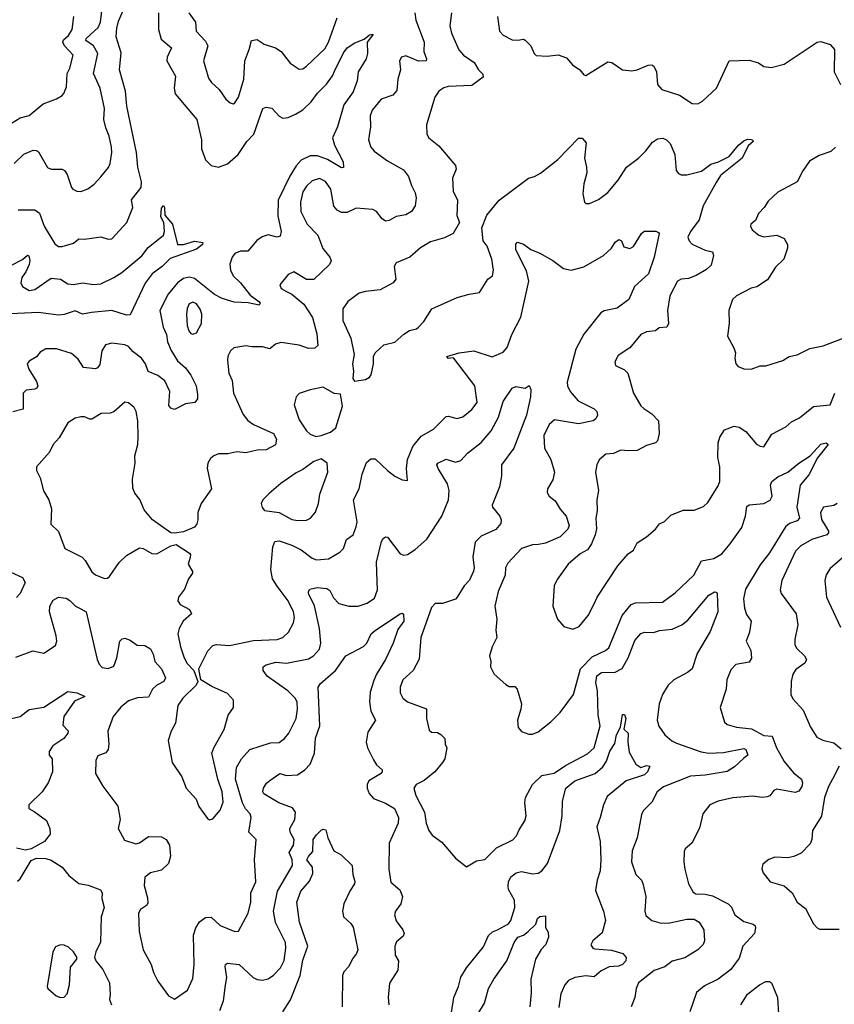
# Model space of a CAD drawing. Extents: x 2199565 to 2323334, y 894172 to 1018966.
# Tile 47 of 256: x 2244233 to 2248668, y 923509 to 928868. Entities that reach past the tile are written whole.
import ezdxf

# ---------------------------------------------------------------- set-up
doc = ezdxf.new("R2010")
doc.units = 0

msp = doc.modelspace()

# ---------------------------------------------------------------- linework, layer by layer
at = {"layer": '0CON10XD'}
for points in [[(2244202.9, 928085), (2244255, 928135.5), (2244307.1, 928157.1), (2244325, 928155.8), (2244335, 928148), (2244385, 928062.9), (2244405, 928054.4), (2244464.4, 928054.4), (2244476.6, 928046.6), (2244491.9, 928025), (2244514.2, 927954.2), (2244522.5, 927945), (2244543.9, 927933.9), (2244565, 927933.8), (2244603, 927947), (2244637.6, 927972.4), (2244675, 928012.5), (2244716.6, 928063.4), (2244725.4, 928084.6), (2244734.5, 928144.5), (2244732.7, 928175), (2244719.5, 928235), (2244701.2, 928278.8), (2244691.8, 928325), (2244694, 928385), (2244671.1, 928495), (2244634.7, 928575), (2244659.1, 928685), (2244635.5, 928725.5), (2244592.5, 928755), (2244594.6, 928765), (2244660, 928825), (2244673.7, 928855), (2244683.6, 928945)], [(2244225, 927833.5), (2244315, 927833.2), (2244340, 927815), (2244366.2, 927745), (2244425, 927647.5), (2244445, 927634.3), (2244465, 927634.4), (2244525, 927652.5), (2244555, 927675.8), (2244585, 927673.5), (2244675, 927685.6), (2244715, 927674.3), (2244735, 927676), (2244816, 927764), (2244848.9, 927845), (2244842.4, 927887.6), (2244894, 927955), (2244896.1, 927985), (2244875.8, 928065), (2244869.6, 928145), (2244816.8, 928396.8), (2244809.2, 928479.2), (2244776.2, 928595), (2244785, 928687.5), (2244757.7, 928775), (2244761.1, 928821.1), (2244770.1, 928859.9), (2244810, 928950)], [(2244987.8, 928905), (2244988.9, 928815), (2245002.4, 928762.4), (2245058.6, 928715), (2245045.4, 928684.6), (2245035.5, 928665), (2245034.6, 928645), (2245080.5, 928560.5), (2245073.9, 928495), (2245078.8, 928465), (2245197.9, 928325), (2245222.5, 928215), (2245222.2, 928165), (2245245.4, 928105.4), (2245275, 928074.3), (2245314.5, 928064.5), (2245365, 928083.3), (2245422.9, 928135), (2245470.4, 928205), (2245508.5, 928245), (2245556.2, 928385), (2245575, 928392.5), (2245605, 928387.1), (2245645, 928342.9), (2245665, 928332.5), (2245695, 928335.5), (2245735, 928353.1), (2245775, 928376.8), (2245819, 928421), (2245855, 928468.8), (2245903.4, 928516.6), (2245936.8, 928563.2), (2245949.1, 928590.9), (2245995, 928687.9), (2246015, 928715.4), (2246057.3, 928742.7), (2246108.1, 928761.9), (2246137.5, 928785), (2246155, 928790), (2246155.8, 928785.8), (2246124.1, 928745.9), (2246125.8, 928685), (2246120, 928655), (2246075.7, 928584.3), (2246071.1, 928535), (2246048.5, 928475), (2245998.2, 928405), (2245962.7, 928285), (2245936.2, 928225), (2245946.2, 928185), (2245993.3, 928095), (2245996.2, 928063.8), (2245985, 928062.5), (2245907.9, 928107.9), (2245855, 928128), (2245815, 928126.9), (2245765, 928103.8), (2245737.7, 928072.3), (2245703.6, 928016.4), (2245640.3, 927885), (2245639.2, 927800.8), (2245655.6, 927714.4), (2245650.5, 927689.5), (2245635, 927684.4), (2245585, 927696.5), (2245553.4, 927686.6), (2245524.6, 927665.4), (2245475, 927607.8), (2245435, 927607.3), (2245404.4, 927595), (2245388.8, 927575), (2245377.6, 927537.6), (2245380.4, 927505), (2245394.3, 927474.3), (2245435, 927436.7), (2245488, 927368), (2245534, 927335), (2245542, 927325), (2245536.7, 927315), (2245477.7, 927327.7), (2245399.8, 927329.8), (2245335, 927350.9), (2245293.2, 927373.2), (2245185, 927460.2), (2245155, 927467.4), (2245125, 927458.6), (2245091.3, 927435), (2245040.8, 927375), (2244996.2, 927285), (2245013.2, 927195), (2245031.6, 927155), (2245037.6, 927115), (2245057.2, 927067.2), (2245091.9, 927011.9), (2245135, 926973.3), (2245164, 926934), (2245194.5, 926875), (2245201.3, 926828.7), (2245200.8, 926805), (2245186.1, 926783.9), (2245135, 926778), (2245075, 926746.7), (2245055, 926753.3), (2245045, 926767.5), (2245050, 926845), (2245022.5, 926902.5), (2244985, 926931.2), (2244932.8, 926952.8), (2244917.1, 926995), (2244895.4, 927025), (2244850.2, 927060.2), (2244825, 927088.9), (2244805, 927099.1), (2244735, 927107.8), (2244700.9, 927099.1), (2244679.4, 927065), (2244668.6, 926991.4), (2244656.3, 926973.7), (2244645, 926968.6), (2244580, 926975), (2244550.9, 927020.9), (2244515, 927050.5), (2244433.1, 927076.9), (2244375, 927075.7), (2244345, 927058.6), (2244325, 927032.5), (2244285, 927009.2), (2244274, 926995), (2244283.1, 926965), (2244325, 926899.2), (2244331.8, 926875), (2244326.7, 926863.3), (2244315, 926856.5), (2244268.9, 926851.1), (2244251.9, 926835), (2244252.5, 926747.5), (2244195, 926734.4)], [(2246384.7, 928905), (2246389.6, 928865), (2246434.6, 928745), (2246432.7, 928695), (2246448.6, 928655), (2246446.2, 928645), (2246405, 928643.1), (2246335, 928670.6), (2246311.2, 928665), (2246300, 928645), (2246306.2, 928595), (2246292.1, 928545), (2246286.4, 928483.6), (2246265, 928457.1), (2246200.8, 928435), (2246151.4, 928375), (2246141.4, 928345), (2246142.9, 928285), (2246131.9, 928215), (2246144.4, 928175), (2246163.3, 928153.3), (2246235, 928100), (2246321.7, 928051.7), (2246350, 928015), (2246365.5, 927965), (2246386.5, 927925), (2246391.6, 927898.4), (2246385.9, 927854.1), (2246365.7, 927824.3), (2246335, 927806.8), (2246282.8, 927797.2), (2246245, 927774.3), (2246225, 927770.6), (2246205.7, 927785), (2246175.8, 927825), (2246155, 927835.5), (2246065, 927842.5), (2246015, 927818.6), (2245985, 927818), (2245962.1, 927832.1), (2245943.2, 927853.2), (2245926.9, 927945), (2245898.1, 927988.1), (2245865, 928003.2), (2245825, 927990.4), (2245795, 927962.2), (2245775, 927932), (2245761.5, 927875), (2245762.7, 927825), (2245798.6, 927755), (2245855.5, 927695.5), (2245883.1, 927623.1), (2245921.4, 927575), (2245928.8, 927555), (2245918.8, 927535), (2245835, 927454.4), (2245795, 927454.4), (2245725, 927495.8), (2245695, 927482), (2245649.2, 927425), (2245655.8, 927405), (2245685, 927389.2), (2245714.8, 927374.8), (2245779.5, 927319.5), (2245827.6, 927247.6), (2245851.1, 927158.9), (2245855.5, 927094.5), (2245839.1, 927080.9), (2245805, 927078.5), (2245755, 927096.2), (2245655, 927111.4), (2245625, 927101.4), (2245595, 927076.9), (2245555, 927087.8), (2245496.8, 927086.8), (2245465, 927092.9), (2245398.6, 927081.4), (2245380, 927065), (2245366.4, 927036.4), (2245364.3, 927015.7), (2245371.4, 926945), (2245389.4, 926905), (2245397.5, 926835), (2245449.3, 926719.3), (2245475, 926686.9), (2245505, 926664), (2245615, 926615.5), (2245631.9, 926585), (2245625, 926554.2), (2245575, 926526.4), (2245525, 926524.1), (2245465, 926510), (2245415, 926516.2), (2245365.6, 926505.6), (2245315.6, 926504.4), (2245290, 926495), (2245270.9, 926479.1), (2245257.5, 926455), (2245253, 926427), (2245277.5, 926315), (2245220.8, 926235), (2245203.3, 926185), (2245203.1, 926145), (2245196.8, 926123.2), (2245184.2, 926105.8), (2245125, 926080), (2245075, 926072.5), (2245055.7, 926075.7), (2244955.8, 926145), (2244911.1, 926201.1), (2244886.9, 926256.9), (2244860.1, 926290.1), (2244848.1, 926318.1), (2244846.5, 926366.5), (2244861.6, 926455), (2244860.6, 926495), (2244876.4, 926555), (2244878.1, 926598.1), (2244875.3, 926685.3), (2244866.7, 926735), (2244856.5, 926756.5), (2244825, 926783.3), (2244805, 926786.2), (2244745, 926734.2), (2244725, 926726.9), (2244675.7, 926724.3), (2244625.6, 926694.4), (2244615, 926694), (2244585, 926706.2), (2244565, 926706), (2244535, 926699.2), (2244495.6, 926674.4), (2244447.2, 926592.8), (2244416, 926555), (2244395.6, 926514.4), (2244324.3, 926435), (2244324.3, 926415), (2244344.2, 926375), (2244363, 926303), (2244391.2, 926255), (2244406.7, 926205), (2244402.7, 926122.7), (2244445, 926082.5), (2244479.3, 925989.3), (2244572.9, 925942.9), (2244589.5, 925925), (2244625, 925861.9), (2244645, 925846.7), (2244695, 925825.7), (2244711.7, 925828.3), (2244722.6, 925837.4), (2244775, 925913.3), (2244815, 925951.1), (2244885, 925992.5), (2244905, 925989.2), (2244952.8, 925962.8), (2244979.6, 925960.4), (2245055, 926004.2), (2245085, 926012), (2245157.1, 925965), (2245163.3, 925955), (2245160.8, 925940.8), (2245150.6, 925905), (2245173.1, 925865), (2245173.1, 925855), (2245152.7, 925825), (2245130.7, 925769.3), (2245097.8, 925725), (2245093.3, 925705), (2245105.8, 925685), (2245157.4, 925657.4), (2245169.1, 925635), (2245122.1, 925595), (2245100.4, 925555), (2245093.6, 925525), (2245107.7, 925455), (2245128.9, 925395), (2245144.6, 925364.6), (2245181.2, 925325), (2245203.3, 925265), (2245194, 925245), (2245121.9, 925175), (2245094, 925136), (2245080.8, 925039.2), (2245057.5, 924995), (2245042, 924945), (2245063.8, 924825), (2245115, 924746.7), (2245140, 924685), (2245194, 924625), (2245208, 924585), (2245255, 924520), (2245266.4, 924513.6), (2245285, 924517.5), (2245325, 924566.2), (2245340.2, 924609.8), (2245335.3, 924665), (2245310.8, 924735), (2245278.5, 924875), (2245289.1, 924905), (2245345.8, 925005), (2245368.3, 925081.7), (2245397.5, 925125), (2245397.5, 925165), (2245365, 925200), (2245278.7, 925238.7), (2245220, 925275), (2245208.8, 925335), (2245256.7, 925433.3), (2245285, 925461.9), (2245305, 925466.7), (2245375, 925462.1), (2245505, 925489.6), (2245635, 925493.8), (2245665.3, 925504.7), (2245697.1, 925535), (2245724.4, 925585), (2245728.2, 925615), (2245723.8, 925645), (2245695.3, 925705), (2245634.1, 925784.1), (2245609.2, 925825), (2245600.8, 925875), (2245610.9, 925999.2), (2245622.7, 926027.3), (2245645, 926032.3), (2245715, 926007.8), (2245765, 925981.6), (2245825, 925937.7), (2245848.9, 925928.9), (2245915, 925933.6), (2245975, 925968.9), (2245995, 925990), (2246012.1, 926037.9), (2246048, 926065), (2246065, 926107.5), (2246069.4, 926135), (2246050.5, 926255), (2246080.9, 926315), (2246096.9, 926395), (2246121.7, 926458.3), (2246145, 926478.6), (2246168.7, 926478.7), (2246235, 926414.3), (2246275, 926384.3), (2246315, 926363.8), (2246345, 926360), (2246338.1, 926425), (2246343.6, 926475), (2246373.8, 926545), (2246418, 926602)], [(2245154.4, 928905), (2245190.4, 928855), (2245193.6, 928805), (2245245, 928750.6), (2245257.7, 928725), (2245234.4, 928645), (2245260.7, 928550.7), (2245276.4, 928526.4), (2245318.7, 928488.7), (2245354.7, 928434.7), (2245378.8, 928415), (2245395, 928410.8), (2245405, 928415.8), (2245423.5, 928446.5), (2245452.5, 928545), (2245458.6, 928645), (2245482.9, 928705), (2245495, 928755.5), (2245525, 928760.5), (2245564.2, 928735.8), (2245625.3, 928715.3), (2245655.7, 928695), (2245705, 928631.4), (2245755, 928598.1), (2245775, 928601.4), (2245795, 928614.3), (2245895, 928709.4), (2245915, 928745.8), (2245962.1, 928877.9)], [(2246583.1, 928905), (2246574.5, 928835), (2246583.5, 928795), (2246624, 928704), (2246649.2, 928675), (2246708.1, 928635), (2246730, 928595), (2246755, 928571.2), (2246756.7, 928555), (2246695, 928510), (2246565.4, 928504.6), (2246542.6, 928497.4), (2246515, 928478.6), (2246493.1, 928446.9), (2246448.1, 928295), (2246450, 928245), (2246460, 928225), (2246515, 928181.2), (2246605.7, 928075), (2246610, 928055), (2246590, 928005), (2246593.3, 927935), (2246615.8, 927885), (2246612.7, 927802.7), (2246627.5, 927765), (2246592.5, 927705), (2246545, 927680.8), (2246470.3, 927659.7), (2246415, 927626), (2246356.7, 927575), (2246283.3, 927545), (2246270.8, 927525), (2246280, 927455), (2246266.2, 927435), (2246195, 927397.8), (2246115, 927389.3), (2246081.3, 927378.7), (2246019.2, 927335), (2245992.5, 927295), (2245991.7, 927231.7), (2246035.6, 927135), (2246054.2, 927045), (2246044.2, 926995), (2246050, 926955), (2246047.5, 926915), (2246055, 926900), (2246115, 926908.8), (2246137.7, 926922.3), (2246146.2, 926935), (2246158.8, 926995), (2246158.8, 927035), (2246168.8, 927055), (2246215, 927098.8), (2246275, 927112.5), (2246325, 927155.8), (2246355, 927175.8), (2246392.5, 927185), (2246405, 927193.8), (2246434.1, 927225.9), (2246477.5, 927295), (2246615, 927355.8), (2246680, 927375), (2246736.1, 927383.9), (2246782.5, 927455), (2246806.2, 927473.8), (2246813.3, 927505), (2246804, 927565), (2246778.6, 927635), (2246755.8, 927665), (2246749.2, 927735), (2246776, 927805), (2246843.6, 927886.4), (2247003.8, 928006.2), (2247035, 928014.3), (2247067.6, 928032.4), (2247162.8, 928107.2), (2247275, 928223.8), (2247295, 928223.3), (2247317, 928197), (2247308.5, 928115), (2247319.5, 928065), (2247321.5, 928035), (2247304.4, 927975), (2247299.5, 927919.5), (2247307.5, 927875), (2247315, 927867.5), (2247335, 927867.5), (2247385, 927888.8), (2247435, 927927.5), (2247490.6, 927995), (2247536.7, 928065), (2247601.5, 928115), (2247642.2, 928155), (2247677.9, 928202.1), (2247705, 928220), (2247735, 928223.5), (2247755, 928214.4), (2247774.3, 928195), (2247800.6, 928135), (2247807.7, 928047.7), (2247820.5, 928030.5), (2247835, 928023.8), (2247865, 928024.3), (2247945, 928044), (2247995, 928082.5), (2248037.5, 928095), (2248095, 928124.2), (2248145.7, 928185), (2248175, 928208.5), (2248195, 928217.5), (2248215, 928216.7), (2248222.5, 928215), (2248226.7, 928205), (2248199.3, 928180.7), (2248166.7, 928115), (2248049.3, 928020.7), (2248025, 927981.2)], [(2244165, 928290), (2244235, 928334.3), (2244285, 928347.5), (2244360.6, 928409.4), (2244433, 928437), (2244463.3, 928455), (2244473.9, 928466.1), (2244487, 928503), (2244491.4, 928575), (2244505.4, 928604.6), (2244524.5, 928675), (2244476.1, 928725), (2244468.4, 928745), (2244471.5, 928758.5), (2244498.5, 928781.5), (2244517.9, 928815), (2244527.7, 928885)], [(2246834.4, 928885), (2246845.7, 928805), (2246864.6, 928784.6), (2246915, 928758), (2246945, 928755.8), (2246975, 928762), (2246985, 928756.2), (2247016.2, 928725), (2247034.1, 928684.1), (2247045, 928673.3), (2247105, 928670), (2247165, 928677.5), (2247210.7, 928660.7), (2247243, 928623), (2247283.3, 928595), (2247305, 928567.5), (2247315, 928563.8), (2247435, 928639.2), (2247456.7, 928635), (2247515, 928596), (2247565, 928590), (2247595, 928594.3), (2247655, 928621.2), (2247675, 928623.3), (2247685.7, 928615.7), (2247700, 928585), (2247706, 928515), (2247728.3, 928488.3), (2247825, 928456.9), (2247895, 928412.5), (2247925, 928410), (2247950, 928425), (2248026, 928495), (2248096.2, 928643.8), (2248205, 928648.6), (2248255, 928632.5), (2248285, 928614.2), (2248325, 928607.5), (2248395, 928626), (2248575, 928746.2), (2248595, 928748.8), (2248645, 928732.5), (2248668.8, 928705), (2248668, 928585), (2248702, 928515)], [(2248673.8, 928175), (2248648.7, 928151.3), (2248585, 928128.6), (2248532.2, 928097.8), (2248497.1, 928045), (2248466.7, 927985), (2248361.3, 927928.7), (2248308.8, 927881.2), (2248286.7, 927845), (2248255, 927812.5), (2248238.8, 927775), (2248213.8, 927755), (2248211.2, 927745), (2248220, 927725), (2248256.7, 927695), (2248285, 927685.7), (2248355, 927695.8), (2248395, 927676.7), (2248412.5, 927645), (2248413.3, 927625), (2248393.8, 927565), (2248348.7, 927521.3), (2248305, 927452), (2248245.5, 927414.5), (2248215, 927406.9), (2248136.2, 927365), (2248113.8, 927345), (2248093.8, 927285), (2248096.1, 927216.1), (2248086.2, 927145), (2248121.7, 927081.7), (2248130, 927055), (2248126.7, 927025), (2248132.5, 926995), (2248145, 926980), (2248175, 926967.5), (2248215, 926966.7), (2248265, 926983.3), (2248295, 926983.3), (2248387.3, 927012.7), (2248422.5, 927035), (2248465, 927044.2), (2248535, 927079.2), (2248607, 927093), (2248745, 927145.6)], [(2248025, 927981.2), (2247954.2, 927855.8), (2247932, 927778), (2247884.4, 927715), (2247870.8, 927685), (2247877.5, 927665), (2247895, 927647.1), (2247965, 927614.4), (2248005, 927603.8), (2248010.6, 927585), (2247997.5, 927532.5), (2247971.7, 927508.3), (2247916.7, 927475), (2247875, 927459.4), (2247834.4, 927455.6), (2247813.8, 927445), (2247771.9, 927365), (2247759.4, 927285), (2247765.4, 927215), (2247756.7, 927195), (2247715, 927190), (2247695, 927174.5), (2247645, 927168.6), (2247615, 927154.2), (2247555, 927082), (2247490.5, 927039.5), (2247472.5, 927005), (2247477.5, 926985), (2247525, 926962), (2247544, 926945), (2247574.7, 926834.7), (2247615, 926765.8), (2247630.9, 926750.9), (2247675, 926723.1), (2247710, 926685), (2247714.4, 926615), (2247705.8, 926575), (2247695, 926564.2), (2247645, 926551.1), (2247595, 926523.3), (2247545, 926520.5), (2247505, 926525.7), (2247465, 926506.9), (2247425, 926502.9), (2247387.4, 926472.6), (2247374.6, 926445.4), (2247368.1, 926405), (2247384.4, 926305), (2247375.7, 926255), (2247376.7, 926195), (2247368.9, 926155), (2247373, 926097), (2247366, 926065), (2247346.2, 926015), (2247325, 925983.3), (2247285, 925960), (2247219.2, 925905), (2247159.1, 925820.9), (2247143, 925787), (2247136.2, 925675), (2247161.2, 925605), (2247196.1, 925566.1), (2247245, 925551.2), (2247278.8, 925565), (2247327.1, 925625), (2247364.5, 925695), (2247377.3, 925725), (2247488.8, 925895), (2247545, 925960), (2247575, 925980), (2247595, 926021.2), (2247645, 926053.8), (2247694.4, 926095.6), (2247715.8, 926124.2), (2247742.9, 926137.1), (2247778.9, 926171.1), (2247845, 926199.2), (2247905, 926198.8), (2247955, 926218.8), (2247979.1, 926240.9), (2248035, 926330), (2248044.2, 926355), (2248044.2, 926434.2), (2248034.2, 926485), (2248035.8, 926565), (2248044.6, 926595.4), (2248070.8, 926635), (2248122.5, 926655), (2248150.2, 926650.2), (2248186.6, 926626.6), (2248245, 926558), (2248265, 926546.2), (2248285, 926543.3), (2248327.1, 926612.9), (2248405, 926651.4), (2248435, 926678.9), (2248478.8, 926701.2), (2248555, 926762.5), (2248645, 926772), (2248671.4, 926835)], [(2244185, 927530.9), (2244247.4, 927562.6), (2244275, 927586.2), (2244282, 927582), (2244287.9, 927557.9), (2244283.8, 927535), (2244267.1, 927495), (2244244.6, 927465), (2244238.9, 927435), (2244247.8, 927415), (2244285, 927394.6), (2244315, 927399.6), (2244405, 927461.8), (2244455, 927455.4), (2244495, 927431.2), (2244525, 927426.2), (2244575, 927435.5), (2244635, 927427.1), (2244675, 927430), (2244745, 927464.3), (2244788.7, 927491.3), (2244897.4, 927582.6), (2244932.4, 927627.6), (2245016.2, 927695), (2245022, 927715), (2245017.1, 927765), (2245001.1, 927795), (2245005, 927842.5), (2245015, 927856), (2245021.2, 927845), (2245022.5, 927805), (2245064.6, 927754.6), (2245092.5, 927645), (2245125, 927644.4), (2245185, 927662), (2245230, 927655), (2245228.8, 927645), (2245195, 927618.9), (2245051.7, 927568.3), (2245008, 927525), (2244954, 927485), (2244916.7, 927433.3), (2244835, 927261.2), (2244815, 927260.5), (2244735, 927284.5), (2244624.2, 927274.2), (2244575, 927264.4), (2244535, 927282.9), (2244475, 927263.9), (2244445, 927260.7), (2244335, 927274.7), (2244145, 927264.6)], [(2246418, 926602), (2246485, 926640), (2246555, 926707.5), (2246565, 926710), (2246615, 926698.1), (2246645, 926705.7), (2246694.5, 926745.5), (2246724.4, 926785), (2246711.1, 926875), (2246595, 927027.5), (2246565, 927023.3), (2246558.8, 927035), (2246625, 927055.4), (2246705, 927065.6), (2246805, 927033.5), (2246865, 927058.8), (2246887, 927083), (2246911.9, 927155), (2246961.9, 927248.1), (2247004.7, 927444.7), (2246992, 927502), (2246934.5, 927615), (2246934.1, 927645.9), (2246943.6, 927656.4), (2246975, 927646.2), (2247015, 927616.7), (2247065, 927598), (2247135, 927557.1), (2247193.7, 927513.7), (2247235, 927504.4), (2247305, 927522.5), (2247410.8, 927585), (2247454.6, 927625.4), (2247475, 927657.5), (2247495, 927672), (2247508.8, 927665), (2247522.3, 927632.3), (2247555, 927621.9), (2247575, 927633.1), (2247619.1, 927705), (2247632.9, 927717.1), (2247696.7, 927716.7), (2247710.6, 927710.6), (2247714, 927704), (2247687.3, 927575), (2247655.6, 927484.4), (2247580, 927415), (2247548.6, 927345), (2247485, 927298.5), (2247415, 927283.3), (2247396.6, 927273.4), (2247305, 927157.3), (2247261.4, 927075), (2247213.8, 926895), (2247215.4, 926875), (2247230.8, 926845), (2247274.4, 926794.4), (2247359.8, 926749.8), (2247374.4, 926735), (2247379.4, 926715), (2247369.4, 926695), (2247356, 926684), (2247275, 926667.6), (2247145, 926690.4), (2247116.2, 926665), (2247086.5, 926605), (2247089.6, 926535), (2247123.8, 926475), (2247144.5, 926405), (2247135, 926363.8), (2247105.8, 926315), (2247104.4, 926295), (2247115.6, 926275), (2247149.1, 926249.1), (2247175, 926203.1), (2247208.9, 926165), (2247224.4, 926115), (2247216.5, 926095), (2247175, 926053.1), (2247095, 926019.2), (2247057.7, 926012.3), (2247025, 926008.9), (2246965, 925988.9), (2246890.2, 925909.8), (2246878.1, 925885), (2246875.5, 925845), (2246837.3, 925755), (2246820, 925675), (2246830.5, 925605), (2246824.4, 925545), (2246830, 925505), (2246806, 925455), (2246791.2, 925405), (2246798, 925375), (2246796.2, 925345), (2246816.2, 925305), (2246878.9, 925248.9), (2246897.9, 925237.9), (2246928.7, 925238.7), (2246940.6, 925225), (2246964.5, 925144.5), (2246962.2, 925115), (2246942.5, 925055), (2246946.1, 925016.1), (2246965, 924993.3), (2247005, 924980), (2247025, 924980), (2247055, 924992), (2247124.2, 925045.8), (2247175, 925098), (2247248.1, 925195), (2247285.8, 925335), (2247349.8, 925400.2), (2247422.9, 925435), (2247440.3, 925449.7), (2247512.2, 925625), (2247562.2, 925685), (2247585, 925693.9), (2247733.1, 925696.9), (2247801.3, 925748.7), (2247902.5, 925845), (2247945, 925923.2), (2248012.5, 925935), (2248055, 925960.9), (2248101.8, 926015), (2248165, 926104.3), (2248183.8, 926165), (2248191.4, 926218.6), (2248205, 926227.8), (2248285, 926234.6), (2248318, 926252), (2248329.7, 926275), (2248320.3, 926335), (2248327.9, 926355), (2248360.9, 926379.1), (2248415.2, 926404.8), (2248475.3, 926454.7), (2248535.9, 926494.1), (2248595, 926557.1), (2248624.3, 926564.3), (2248634.2, 926555), (2248575.9, 926484.1), (2248528.8, 926391.2), (2248482.9, 926335), (2248464.1, 926215), (2248478.4, 926155), (2248465, 926139.7), (2248424.8, 926125.2), (2248402.8, 926107.2), (2248315, 925966.4), (2248265, 925901.1), (2248185, 925768.1), (2248173.3, 925715), (2248178.5, 925665), (2248190, 925630), (2248215.8, 925595), (2248206.2, 925535), (2248188.1, 925485), (2248213.1, 925435), (2248217.4, 925392.6), (2248205, 925371.4), (2248131.7, 925358.3), (2248105, 925328.8), (2248082.5, 925275), (2248079.2, 925225), (2248046, 925125), (2248070, 925045), (2248085, 925032.5), (2248135, 925016.7), (2248217.4, 925007.4), (2248285, 924972.5), (2248329.1, 924969.1), (2248352.9, 924905), (2248395, 924830.5), (2248445, 924769.4), (2248488.6, 924735), (2248494.5, 924715), (2248491.2, 924695), (2248475, 924668.5), (2248455, 924660.8), (2248355, 924679.4), (2248337.9, 924672.1), (2248316.5, 924643.5), (2248301.7, 924638.3), (2248275, 924634.4), (2248225, 924642.1), (2248115, 924632.7), (2248035, 924614.5), (2247991.2, 924595), (2247951.4, 924545), (2247933.2, 924466.8), (2247892, 924385), (2247856, 924355), (2247850.8, 924340.8), (2247848.6, 924285), (2247854.4, 924244.4), (2247874.5, 924164.5), (2247899.1, 924119.1), (2247915, 924110), (2247965, 924108.5), (2248005, 924099.5), (2248090.8, 924055), (2248108.3, 924038.3), (2248125.6, 923995), (2248175, 923959.1), (2248226.7, 923945), (2248238, 923935), (2248239.2, 923925), (2248232.9, 923895), (2248170.6, 923825), (2248149.3, 923760.7), (2248105, 923698), (2248036, 923645), (2247961.3, 923608.7), (2247917.6, 923572.4), (2247881.7, 923468.3)], [(2245176.1, 927156.1), (2245195, 927164), (2245222.9, 927215), (2245225.3, 927265), (2245215, 927292.5), (2245195, 927320.8), (2245175, 927331.1), (2245155, 927320.8), (2245145, 927296.7), (2245140.7, 927265), (2245144, 927204), (2245153.3, 927175), (2245165, 927160), (2245176.1, 927156.1)], [(2245845, 926598.8), (2245875, 926604.2), (2245925, 926623.8), (2245954.1, 926645.9), (2245990, 926765), (2245979.3, 926829.3), (2245945, 926834), (2245885, 926867.1), (2245815, 926854), (2245755, 926833.3), (2245738.8, 926815), (2245727.7, 926772.3), (2245755, 926690), (2245795, 926630), (2245815, 926612.5), (2245845, 926598.8)], [(2246179.2, 925810.8), (2246176.2, 925915), (2246202.4, 926027.6), (2246212, 926045), (2246225, 926053.8), (2246235, 926051.2), (2246305, 925960), (2246325, 925953.1), (2246345, 925956.2), (2246386, 925984), (2246449.3, 926040.7), (2246531.8, 926165), (2246567.1, 926255), (2246570.3, 926305), (2246561.7, 926341.7), (2246511.1, 926425), (2246504.4, 926445), (2246508.8, 926455), (2246554.3, 926475.7), (2246605, 926459.4), (2246635, 926468.9), (2246670.8, 926509.2), (2246745, 926566.4), (2246800.5, 926629.5), (2246840, 926705), (2246865, 926790), (2246915, 926863.3), (2246935, 926871.2), (2246985, 926862.5), (2247007, 926877), (2247015.9, 926855.9), (2247013.8, 926815), (2246991.9, 926715), (2246923.8, 926535), (2246856.7, 926445), (2246855.6, 926385), (2246844.5, 926325), (2246805.7, 926225), (2246807.1, 926215), (2246847.5, 926165), (2246854.2, 926145), (2246852.5, 926125), (2246825, 926093.3), (2246745, 926057.5), (2246713.5, 926025), (2246700.9, 925945), (2246707.1, 925885), (2246703.1, 925866.9), (2246681.8, 925818.2), (2246652.7, 925787.3), (2246614.6, 925725.4), (2246605, 925714.3), (2246535, 925690.8), (2246495, 925690), (2246475, 925668), (2246417.2, 925505), (2246408.1, 925388.1), (2246374.5, 925325), (2246318.9, 925275), (2246304.4, 925235), (2246304.4, 925205), (2246318.6, 925175), (2246344.2, 925155), (2246447.5, 925117.5), (2246447.1, 925065), (2246461.7, 925001.7), (2246475, 924990), (2246507.5, 924987.5), (2246525, 924976.7), (2246546.7, 924955), (2246550, 924925), (2246559.2, 924905), (2246547.1, 924845), (2246535.7, 924825), (2246493.3, 924775), (2246435, 924727.3), (2246392, 924705), (2246378.6, 924685), (2246390.5, 924645), (2246437.3, 924555), (2246445.6, 924495), (2246460, 924455), (2246478.8, 924428.8), (2246531.1, 924391.1), (2246605, 924303.8), (2246665, 924256.7), (2246720.6, 924289.4), (2246765, 924297.5), (2246829.4, 924360.6), (2246916.9, 924403.1), (2246937.1, 924425), (2246951.4, 924458.6), (2246983.2, 924506.8), (2246990.6, 924535), (2246983.5, 924605), (2246986.9, 924635), (2247025.7, 924705), (2247076.5, 924753.5), (2247143.4, 924766.6), (2247205, 924808.2), (2247325, 924871.5), (2247360.2, 924905), (2247393.8, 925025), (2247382.7, 925085), (2247377.9, 925215), (2247368.9, 925261.1), (2247375, 925296.9), (2247401.2, 925315), (2247475, 925317.3), (2247513.1, 925336.9), (2247546.6, 925395), (2247581.6, 925488.4), (2247615, 925526.9), (2247635, 925534.4), (2247683.4, 925533.4), (2247715.7, 925544.3), (2247785, 925551.1), (2247837.3, 925575), (2247870.4, 925599.6), (2247985, 925735.6), (2248015, 925753.3), (2248025, 925752.5), (2248030, 925745), (2248033.5, 925645), (2247992.6, 925537.4), (2247922.1, 925417.9), (2247894.6, 925335.4), (2247869.2, 925315), (2247794.4, 925275), (2247764.4, 925245), (2247732.7, 925195), (2247715.4, 925145), (2247703.8, 925055), (2247712.2, 925022.2), (2247745.8, 924975), (2247783.1, 924943.1), (2247809.4, 924929.4), (2247942.7, 924882.7), (2247985, 924876.2), (2248065, 924878.5), (2248175, 924901.2), (2248186.4, 924895), (2248197.5, 924865), (2248175, 924849.4), (2248125, 924800.9), (2248084.7, 924775.3), (2247965, 924755.4), (2247885, 924750.9), (2247737.3, 924692.7), (2247703.3, 924665), (2247675, 924608.8), (2247627.6, 924562.4), (2247617.6, 924542.4), (2247595.5, 924414.5), (2247566.9, 924345), (2247564.4, 924285), (2247587.1, 924215), (2247618.6, 924185), (2247626.2, 924166.2), (2247641.5, 924095), (2247636.7, 924015), (2247641.7, 923991.7), (2247675, 923965.6), (2247725, 923950), (2247773.1, 923953.1), (2247865, 923971.8), (2247905, 923971.5), (2247932.5, 923955), (2247957.5, 923915), (2247960.8, 923855), (2247954.2, 923835), (2247925, 923804.4), (2247855, 923762.3), (2247785, 923744.4), (2247745, 923711.9), (2247687.8, 923692.2), (2247601.9, 923625), (2247588.6, 923595), (2247582, 923545), (2247562, 923495)], [(2245747.9, 926142.1), (2245795, 926144.4), (2245815.4, 926154.6), (2245842.6, 926187.4), (2245860, 926235), (2245867.9, 926285), (2245910, 926405), (2245907.5, 926455), (2245875, 926478), (2245835, 926464), (2245775, 926419.2), (2245738.3, 926401.7), (2245655, 926344), (2245590.3, 926289.7), (2245556.7, 926255), (2245546.7, 926235), (2245552.3, 926212.3), (2245566.1, 926196.1), (2245645, 926185.6), (2245715, 926147.5), (2245747.9, 926142.1)], [(2248684.4, 926235.6), (2248666.2, 926223.8), (2248610, 926215), (2248592.9, 926185), (2248598.1, 926148.1), (2248624.5, 926105), (2248636.7, 926085), (2248636.9, 926075), (2248627.5, 926065), (2248545, 926039.6), (2248485.9, 926004.1), (2248456.7, 925975), (2248382.2, 925815), (2248373.3, 925765), (2248378.1, 925745), (2248461.1, 925635), (2248469.5, 925575), (2248452.9, 925495), (2248452.9, 925465), (2248464.3, 925445), (2248505.8, 925405), (2248516, 925385), (2248508, 925365), (2248459.1, 925330.9), (2248442.5, 925305), (2248432.5, 925265), (2248432, 925195), (2248442.1, 925172.1), (2248499.4, 925109.4), (2248537.6, 925017.6), (2248573.4, 924963.4), (2248605, 924945.6), (2248665, 924931.2), (2248705, 924900)], [(2248725, 925950), (2248645, 925880), (2248623.4, 925846.6), (2248615.6, 925815), (2248625.5, 925725), (2248700.9, 925560.9)], [(2244185, 925861.1), (2244248.3, 925831.7), (2244262.9, 925805), (2244235, 925744.2), (2244215, 925722.5)], [(2244212.2, 925397.8), (2244305, 925432.5), (2244365, 925420), (2244428, 925462), (2244434.4, 925485), (2244432.2, 925515), (2244394.4, 925645), (2244397.5, 925675), (2244415, 925708), (2244445, 925724), (2244485, 925718.6), (2244505, 925707.1), (2244536, 925676), (2244565, 925661.5), (2244595.6, 925645), (2244655.5, 925385), (2244665, 925360), (2244681.7, 925341.7), (2244715, 925337.1), (2244745, 925350), (2244762.5, 925395), (2244778.6, 925485), (2244791.3, 925498.7), (2244805, 925502.5), (2244835, 925490.6), (2244872.7, 925462.7), (2244915, 925461.4), (2244944.5, 925444.5), (2244959.6, 925415), (2244969.4, 925375), (2245005, 925334.4), (2245027.2, 925285), (2245018.2, 925265), (2244980, 925245), (2244956.5, 925225), (2244935, 925180), (2244875, 925176.8), (2244825, 925159.7), (2244783.6, 925126.4), (2244742.3, 925075), (2244712.3, 924995), (2244719.1, 924925), (2244714.5, 924895), (2244702, 924878), (2244658.8, 924861.2), (2244648, 924835), (2244646.2, 924765), (2244685.5, 924695.5), (2244766.5, 924586.5), (2244780.6, 924515), (2244769.4, 924465), (2244802.6, 924402.6), (2244865, 924382.5), (2244885, 924387.5), (2244935, 924422.2), (2245005, 924420), (2245031.2, 924405), (2245049.2, 924375), (2245054, 924315), (2245042.5, 924275), (2245005, 924239.2), (2244945, 924224.4), (2244915, 924200), (2244910.4, 924155), (2244929.2, 924089.2), (2244930.4, 924059.6), (2244923.9, 924046.1), (2244890.6, 924025), (2244878.9, 924005), (2244882.5, 923905), (2244904.5, 923805), (2244947.8, 923725), (2244961.5, 923681.5), (2244985.6, 923635.6), (2245043.8, 923555), (2245075, 923537.5), (2245146, 923585), (2245175, 923650), (2245181.9, 923725), (2245178.5, 923885), (2245192.2, 923925), (2245212.7, 923957.3), (2245245, 923981.5), (2245275, 923983.5), (2245325, 923938.2), (2245403.8, 923905), (2245425, 923907.5), (2245477.1, 924005), (2245491.5, 924065), (2245490.8, 924115), (2245517.8, 924175), (2245511.8, 924295), (2245521.1, 924405), (2245480.6, 924445), (2245493.5, 924525), (2245487.5, 924545), (2245462.1, 924572.1), (2245445.2, 924605.2), (2245408.5, 924735), (2245412.7, 924797.3), (2245440.8, 924845), (2245485, 924896.2), (2245598.1, 924931.9), (2245645.4, 924934.6), (2245674.7, 924955.3), (2245698.5, 924985), (2245737.3, 925065), (2245745.4, 925115), (2245744, 925155), (2245732.2, 925175), (2245692.2, 925215), (2245580, 925295), (2245558.6, 925325), (2245558.8, 925345), (2245575, 925356.9), (2245628.1, 925371.9), (2245685, 925365.9), (2245805, 925389.2), (2245833.1, 925405), (2245865, 925442.5), (2245871.8, 925475), (2245865.9, 925555), (2245838.3, 925678.3), (2245805.7, 925745), (2245804.4, 925755.6), (2245811.9, 925768.1), (2245853.3, 925776.7), (2245905, 925772.5), (2245921.2, 925761.2), (2245941.5, 925721.5), (2245971, 925691), (2246024.6, 925675.4), (2246075, 925676.5), (2246125, 925691.5), (2246165, 925720), (2246180.8, 925765), (2246179.2, 925810.8)], [(2245322.3, 923475), (2245341.9, 923528.1), (2245353.1, 923613.1), (2245360.7, 923655), (2245351.2, 923715), (2245354.1, 923725.9), (2245365, 923733.5), (2245428, 923725), (2245504.3, 923655), (2245525, 923644.5), (2245555, 923640), (2245585, 923646.7), (2245615, 923668.1), (2245652.6, 923707.4), (2245673.1, 923746.9), (2245682, 923815), (2245679.3, 923845), (2245625, 923954.2), (2245615.2, 924015), (2245637.4, 924125), (2245717.7, 924265), (2245716.9, 924296.9), (2245700.8, 924335), (2245723.5, 924375), (2245727.1, 924405), (2245705.6, 924445), (2245703.5, 924465), (2245731.5, 924515), (2245735.3, 924555), (2245718.6, 924578.6), (2245644.3, 924605), (2245562.9, 924655), (2245555.8, 924665), (2245560, 924685), (2245577.2, 924712.8), (2245595, 924726.7), (2245650, 924765), (2245685, 924753.8), (2245745, 924757.7), (2245785.6, 924784.4), (2245814, 924816), (2245837.2, 924875), (2245843.4, 924956.6), (2245866.6, 925025), (2245858.6, 925235), (2245870.8, 925255), (2245951.9, 925325), (2246009.2, 925405), (2246104.3, 925455.7), (2246122, 925475), (2246146, 925525), (2246170, 925545), (2246305, 925634.2), (2246315, 925638), (2246322.9, 925632.9), (2246324.5, 925595), (2246291.9, 925548.1), (2246266.7, 925475), (2246225.3, 925385), (2246175.3, 925305), (2246161.7, 925271.7), (2246141.7, 925208.3), (2246137.7, 925155), (2246145.5, 925105), (2246170, 925055), (2246129.1, 924990.9), (2246119.2, 924935), (2246126.4, 924905), (2246158.6, 924838.6), (2246175, 924812.5), (2246206, 924785), (2246206, 924775), (2246196.9, 924763.1), (2246134.5, 924725), (2246124.7, 924705), (2246123.8, 924685), (2246135.3, 924655.3), (2246159.1, 924629.1), (2246225, 924603.8), (2246274.4, 924575), (2246295.3, 924525.3), (2246293.8, 924495), (2246244.5, 924385), (2246242.9, 924245), (2246252.8, 924172.8), (2246302, 924132), (2246316.9, 924095), (2246308.6, 924055), (2246279.2, 924015), (2246274.3, 923995), (2246283.2, 923963.2), (2246318.6, 923915), (2246325.6, 923895), (2246320, 923880), (2246285, 923848), (2246274.5, 923825.5), (2246276.4, 923776.4), (2246294.5, 923744.5), (2246291.5, 923695), (2246245.4, 923624.6), (2246238.9, 923545), (2246241.8, 923505)], [(2244147.5, 925055), (2244235, 925076.2), (2244285, 925112.9), (2244365, 925125.7), (2244495, 925210.8), (2244546.7, 925203.3), (2244586.7, 925185), (2244530.5, 925159.5), (2244473.3, 925075), (2244468, 925028), (2244496.4, 924996.4), (2244494.4, 924985), (2244474.1, 924955.9), (2244414.2, 924915), (2244392.5, 924885), (2244393.3, 924865), (2244408.8, 924845), (2244410.6, 924775), (2244388.5, 924715), (2244354.4, 924665), (2244283.3, 924595), (2244282.5, 924575), (2244312.5, 924557.5), (2244378.8, 924508.8), (2244396.2, 924465), (2244398.8, 924435), (2244368.8, 924395), (2244295, 924354.2), (2244265, 924348.1), (2244215, 924358.5)], [(2246835, 923913.8), (2246895, 923946.9), (2246906.9, 923965), (2246928.6, 924035), (2246926.7, 924075), (2246895, 924133.8), (2246891.5, 924151.5), (2246894, 924176), (2246906.7, 924203.3), (2246936, 924224), (2246965, 924231.5), (2247025, 924219.6), (2247055, 924223.2), (2247075, 924235.5), (2247107.1, 924275), (2247173.9, 924455), (2247185.5, 924535), (2247187.6, 924615), (2247207.1, 924685), (2247255, 924725.8), (2247365.3, 924764.7), (2247408.4, 924801.6), (2247427.4, 924832.6), (2247445, 924885.8), (2247472.5, 924927.5), (2247482.5, 924975), (2247503.1, 925016.9), (2247515, 925086), (2247525.5, 925085.5), (2247533.8, 925065), (2247523, 925007), (2247546.2, 924985), (2247543.6, 924936.4), (2247551.3, 924881.3), (2247588.1, 924815), (2247615, 924798.5), (2247645, 924808.9), (2247663.8, 924805), (2247651.5, 924775), (2247635, 924757.5), (2247535.3, 924724.7), (2247430.8, 924639.2), (2247411.2, 924595), (2247394.1, 924525), (2247374.7, 924475), (2247393.3, 924395), (2247396.6, 924295), (2247392.7, 924235), (2247376.1, 924185), (2247368.1, 924128.1), (2247412.1, 924015), (2247422.7, 923965), (2247405, 923898.6), (2247354.2, 923855), (2247343.2, 923833.2), (2247354, 923815), (2247365, 923810), (2247454.2, 923804.2), (2247516.7, 923785), (2247534.2, 923764.2), (2247533.1, 923745), (2247515, 923724.7), (2247493.6, 923716.4), (2247443.1, 923713.1), (2247398.7, 923691.3), (2247361.5, 923658.5), (2247315, 923664), (2247255, 923653.8), (2247221.7, 923638.3), (2247200.6, 923615), (2247178.5, 923565), (2247168, 923492)], [(2248694.6, 924805), (2248658.9, 924735), (2248636.5, 924695), (2248614.5, 924635), (2248597.6, 924532.4), (2248550, 924455), (2248546, 924405), (2248537.3, 924382.7), (2248487.9, 924332.1), (2248447.6, 924312.4), (2248415, 924305.7), (2248345, 924309.2), (2248312.4, 924297.6), (2248278.3, 924271.7), (2248274.1, 924245.9), (2248280.8, 924225), (2248318.8, 924175), (2248394.2, 924154.2), (2248438.8, 924115), (2248466.7, 924065), (2248510.5, 924030.5), (2248555, 923946.7), (2248574.2, 923924.2), (2248588.3, 923918.3), (2248695, 923918)], [(2245665, 923468.5), (2245706.9, 923533.1), (2245759.7, 923665), (2245775, 923748.8), (2245800.9, 923825), (2245755.8, 923955), (2245740.9, 924065), (2245763.2, 924125), (2245810.9, 924179.2), (2245829.6, 924220.4), (2245826.7, 924255), (2245797.1, 924295), (2245805, 924313.6), (2245828.9, 924341.1), (2245831.5, 924405), (2245849.2, 924430.8), (2245875, 924457.5), (2245885, 924462.5), (2245899.3, 924459.3), (2245911.2, 924415), (2245943.3, 924345), (2245982.3, 924322.3), (2246043.3, 924265), (2246046.2, 924215), (2246057, 924177), (2246055.6, 924164.4), (2246031.7, 924128.3), (2245997.5, 924055), (2245990, 924015), (2245995.8, 923985), (2246035, 923949.5), (2246048.2, 923928.2), (2246073.1, 923805), (2246067.3, 923785), (2246044.1, 923755.9), (2246024.2, 923715), (2245997.9, 923685), (2245990, 923665), (2245988.9, 923495)], [(2244220.9, 924179.1), (2244235, 924192), (2244295, 924292), (2244325, 924304), (2244375, 924302.5), (2244405, 924292.5), (2244465, 924255.8), (2244500.3, 924210.3), (2244555, 924166), (2244605, 924156.9), (2244672.1, 924132.1), (2244682, 924115), (2244680.8, 924085), (2244691.9, 924035), (2244677.1, 923985), (2244673.2, 923846.8), (2244646.7, 923795), (2244640, 923765), (2244646.7, 923745), (2244685, 923697.5), (2244721.2, 923625), (2244725, 923562.5), (2244721.4, 923535), (2244732.9, 923505)], [(2246684.7, 923385.3), (2246763.5, 923515), (2246785.5, 923595), (2246814.1, 923645.9), (2246884.8, 923745.2), (2246924.7, 923845), (2246945, 923874.4), (2246975, 923885.5), (2247000.8, 923905), (2247042.5, 923945), (2247052.5, 923975), (2247065, 923986.7), (2247095, 923990), (2247096.2, 923926.2)], [(2246583.8, 923465), (2246596.4, 923545), (2246622.1, 923605), (2246634.3, 923655.7), (2246665, 923707.1), (2246757.8, 923822.2), (2246786.2, 923883.8), (2246806.9, 923903.1), (2246835, 923913.8)], [(2247096.2, 923926.2), (2247110.8, 923900.8), (2247112.5, 923875), (2247097.5, 923835), (2247072.5, 923807.5), (2247040.5, 923755), (2247016, 923645), (2247018.3, 923571.7), (2247011.1, 923495)], [(2244455, 923545.7), (2244475, 923548), (2244490.8, 923565), (2244504, 923615), (2244509.2, 923710.8), (2244543.3, 923755), (2244543.3, 923765), (2244526.7, 923795), (2244499.1, 923819.1), (2244475, 923830.8), (2244455, 923832.9), (2244428.7, 923821.3), (2244412.9, 923795), (2244383.3, 923605), (2244386.7, 923595), (2244431.2, 923555), (2244455, 923545.7)], [(2248158.9, 923505), (2248196.3, 923563.7), (2248260.6, 923615), (2248295, 923633.8), (2248315, 923633.1), (2248325.7, 923625.7), (2248358.4, 923545), (2248364.6, 923455)]]:
    msp.add_lwpolyline(points, dxfattribs=at)

doc.saveas('drawing.dxf')
